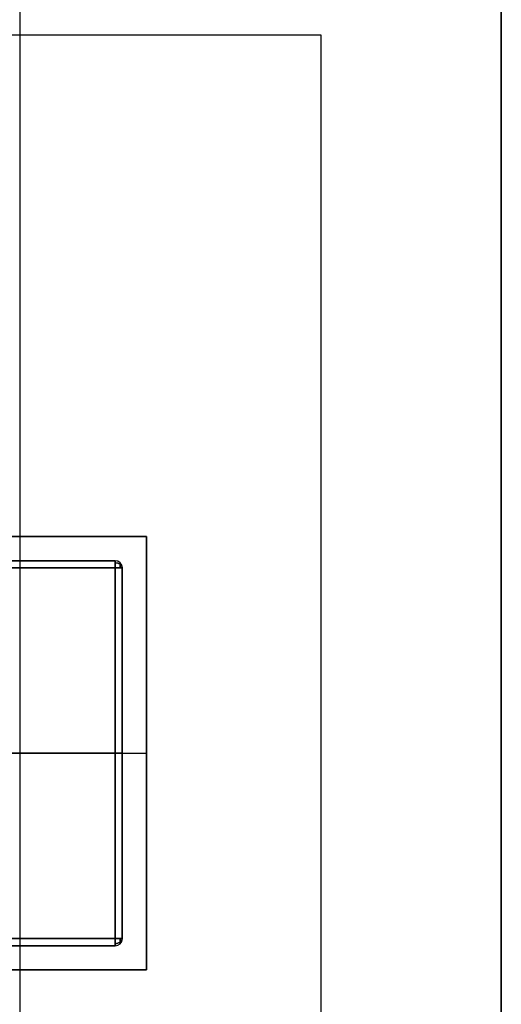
# Model space of a CAD drawing. Extents: x -64 to 57, y 4 to 161.
# Tile 111 of 256: x -48.42 to -47.42, y 95.05 to 97.1. Entities that reach past the tile are written whole.
import ezdxf

# ---------------------------------------------------------------- set-up
doc = ezdxf.new("R2010")
doc.units = 0
doc.layers.add('DEFAULT', color=7, linetype='CONTINUOUS')

msp = doc.modelspace()

# ---------------------------------------------------------------- linework, layer by layer
at = {"layer": 'DEFAULT', "color": 9}
for p, q in [((-47.417, 84.8064, 37.7818), (-47.417, 101.3164, 37.7818)), ((-47.417, 84.8064, 50.9918), (-47.417, 101.3164, 50.9918)), ((-47.417, 101.3164, 44.3868), (-47.417, 84.8064, 44.3868)), ((-48.417, 99.8164, 39.0318), (-48.417, 86.3064, 39.0318)), ((-48.417, 99.8164, 44.6368), (-48.417, 86.3064, 44.6368)), ((-49.917, 97.0664, 37.7818), (-47.792, 97.0664, 37.7818)), ((-49.917, 97.0664, 37.5318), (-47.792, 97.0664, 37.5318)), ((-49.917, 97.0664, 37.6568), (-47.792, 97.0664, 37.6568)), ((-47.792, 97.0664, 37.7818), (-47.792, 89.0564, 37.7818)), ((-47.792, 97.0664, 37.5318), (-47.792, 89.0564, 37.5318)), ((-47.792, 97.0664, 37.7818), (-47.792, 97.0664, 37.5318)), ((-47.792, 97.0664, 37.6568), (-47.792, 89.0564, 37.6568)), ((-48.219, 95.974, 35.8502), (-49.789, 95.974, 35.8502)), ((-49.789, 95.974, 35.5802), (-48.219, 95.974, 35.5802)), ((-48.219, 95.974, 35.7152), (-49.789, 95.974, 35.7152)), ((-48.219, 95.974, 35.5802), (-48.219, 95.974, 35.8502)), ((-49.789, 95.959, 35.8652), (-48.219, 95.959, 35.8652)), ((-48.219, 95.959, 35.5652), (-49.789, 95.959, 35.5652)), ((-48.219, 95.959, 35.8652), (-48.219, 95.189, 35.8652)), ((-48.219, 95.189, 35.5652), (-48.219, 95.959, 35.5652)), ((-48.204, 95.189, 35.8502), (-48.204, 95.959, 35.8502)), ((-48.204, 95.959, 35.8502), (-48.204, 95.959, 35.5802)), ((-48.204, 95.959, 35.5802), (-48.204, 95.189, 35.5802)), ((-48.204, 95.189, 35.7152), (-48.204, 95.959, 35.7152)), ((-48.219, 95.574, 35.8652), (-49.789, 95.574, 35.8652)), ((-48.219, 95.574, 35.5652), (-49.789, 95.574, 35.5652)), ((-48.204, 95.574, 35.8502), (-48.204, 95.574, 35.5802)), ((-48.219, 95.189, 35.8652), (-49.789, 95.189, 35.8652)), ((-49.789, 95.189, 35.5652), (-48.219, 95.189, 35.5652)), ((-48.204, 95.189, 35.5802), (-48.204, 95.189, 35.8502)), ((-49.789, 95.174, 35.8502), (-48.219, 95.174, 35.8502)), ((-48.219, 95.174, 35.5802), (-49.789, 95.174, 35.5802)), ((-49.789, 95.174, 35.7152), (-48.219, 95.174, 35.7152)), ((-48.219, 95.174, 35.8502), (-48.219, 95.174, 35.5802))]:
    msp.add_line(p, q, dxfattribs=at)
at = {"layer": 'DEFAULT', "color": 8}
for p, q in [((-47.417, 84.8114, 37.5166), (-47.417, 101.3114, 37.5166)), ((-47.417, 101.3114, 50.9766), (-47.417, 84.8114, 50.9766)), ((-47.417, 84.8114, 44.2466), (-47.417, 101.3114, 44.2466)), ((-48.154, 96.024, 35.2806), (-49.854, 96.024, 35.2806)), ((-49.854, 96.024, 35.8806), (-48.154, 96.024, 35.8806)), ((-49.854, 96.024, 35.5806), (-48.154, 96.024, 35.5806)), ((-48.154, 95.124, 35.2806), (-48.154, 96.024, 35.2806)), ((-48.154, 96.024, 35.8806), (-48.154, 96.024, 35.2806)), ((-48.154, 96.024, 35.8806), (-48.154, 95.124, 35.8806)), ((-48.154, 95.124, 35.5806), (-48.154, 96.024, 35.5806)), ((-49.854, 95.574, 35.2806), (-48.154, 95.574, 35.2806)), ((-49.854, 95.574, 35.8806), (-48.154, 95.574, 35.8806)), ((-48.154, 95.574, 35.8806), (-48.154, 95.574, 35.2806)), ((-49.854, 95.124, 35.2806), (-48.154, 95.124, 35.2806)), ((-48.154, 95.124, 35.8806), (-49.854, 95.124, 35.8806)), ((-49.854, 95.124, 35.5806), (-48.154, 95.124, 35.5806)), ((-48.154, 95.124, 35.8806), (-48.154, 95.124, 35.2806))]:
    msp.add_line(p, q, dxfattribs=at)
at = {"layer": 'DEFAULT', "color": 9, "extrusion": (1, -8.74228e-08, -7.64274e-15)}
for centre, start, end in [((95.959, 35.8502, -48.219), 0, 90), ((95.959, 35.5802, -48.219), 270, 0), ((95.189, 35.8502, -48.219), 90, 180), ((95.189, 35.5802, -48.219), 180, 270)]:
    msp.add_arc(centre, 0.015, start, end, dxfattribs=at)
at = {"layer": 'DEFAULT', "color": 9, "extrusion": (1.97099e-15, -4.37114e-08, 1)}
msp.add_arc((-48.219, 95.959, 35.8502), 0.015, 360, 90, dxfattribs=at)
at = {"layer": 'DEFAULT', "color": 9, "extrusion": (3.82137e-15, -4.37114e-08, 1)}
msp.add_arc((-48.219, 95.959, 35.5802), 0.015, 360, 90, dxfattribs=at)
at = {"layer": 'DEFAULT', "color": 9, "extrusion": (0, -4.37114e-08, 1)}
msp.add_arc((-48.219, 95.959, 35.7152), 0.015, 360, 90, dxfattribs=at)
at = {"layer": 'DEFAULT', "color": 9, "extrusion": (6.18142e-08, 0.707107, -0.707107)}
msp.add_arc((48.219, 93.2032, 42.5033), 0.015, 90, 180, dxfattribs=at)
at = {"layer": 'DEFAULT', "color": 9, "extrusion": (6.18191e-08, 0.707107, 0.707107)}
msp.add_arc((48.219, -42.6942, 93.0123), 0.015, 180, 270, dxfattribs=at)
at = {"layer": 'DEFAULT', "color": 9, "extrusion": (1, -8.74216e-08, 1.84322e-12)}
msp.add_arc((95.959, 35.8502, -48.2084), 0.0106, 0, 90, dxfattribs=at)
at = {"layer": 'DEFAULT', "color": 9, "extrusion": (1, -8.74225e-08, 4.36345e-13)}
msp.add_arc((95.959, 35.5802, -48.2084), 0.0106, 270, 0, dxfattribs=at)
at = {"layer": 'DEFAULT', "color": 9, "extrusion": (8.74228e-08, 1, 4.37114e-08)}
for centre, start, end in [((48.219, 35.8502, 95.959), 90, 180), ((48.219, 35.8502, 95.574), 90, 180), ((48.219, 35.5802, 95.574), 180, 270), ((48.219, 35.8502, 95.189), 90, 180), ((48.219, 35.5802, 95.189), 180, 270)]:
    msp.add_arc(centre, 0.015, start, end, dxfattribs=at)
at = {"layer": 'DEFAULT', "color": 9, "extrusion": (8.74225e-08, 1, 4.37114e-08)}
msp.add_arc((48.219, 35.5802, 95.959), 0.015, 180, 270, dxfattribs=at)
at = {"layer": 'DEFAULT', "color": 9, "extrusion": (1.28058e-12, -4.37114e-08, 1)}
msp.add_arc((-48.219, 95.189, 35.5802), 0.015, 270, 360, dxfattribs=at)
at = {"layer": 'DEFAULT', "color": 9, "extrusion": (2.89618e-15, -4.37114e-08, 1)}
msp.add_arc((-48.219, 95.189, 35.8502), 0.015, 270, 360, dxfattribs=at)
at = {"layer": 'DEFAULT', "color": 9, "extrusion": (6.18166e-08, 0.707107, 0.707107)}
msp.add_arc((48.219, -41.9589, 92.6587), 0.015, 90, 180, dxfattribs=at)
at = {"layer": 'DEFAULT', "color": 9, "extrusion": (7.10543e-15, -4.37114e-08, 1)}
msp.add_arc((-48.219, 95.189, 35.7152), 0.015, 270, 360, dxfattribs=at)
at = {"layer": 'DEFAULT', "color": 9, "extrusion": (6.1817e-08, 0.707107, -0.707107)}
msp.add_arc((48.219, 92.4678, 42.1498), 0.015, 180, 270, dxfattribs=at)
at = {"layer": 'DEFAULT', "color": 9, "extrusion": (1, -8.74269e-08, 4.14463e-12)}
msp.add_arc((95.189, 35.8502, -48.2084), 0.0106, 90, 180, dxfattribs=at)
at = {"layer": 'DEFAULT', "color": 9, "extrusion": (1, -8.74237e-08, -9.17683e-13)}
msp.add_arc((95.189, 35.5802, -48.2084), 0.0106, 180, 270, dxfattribs=at)

doc.saveas('drawing.dxf')
